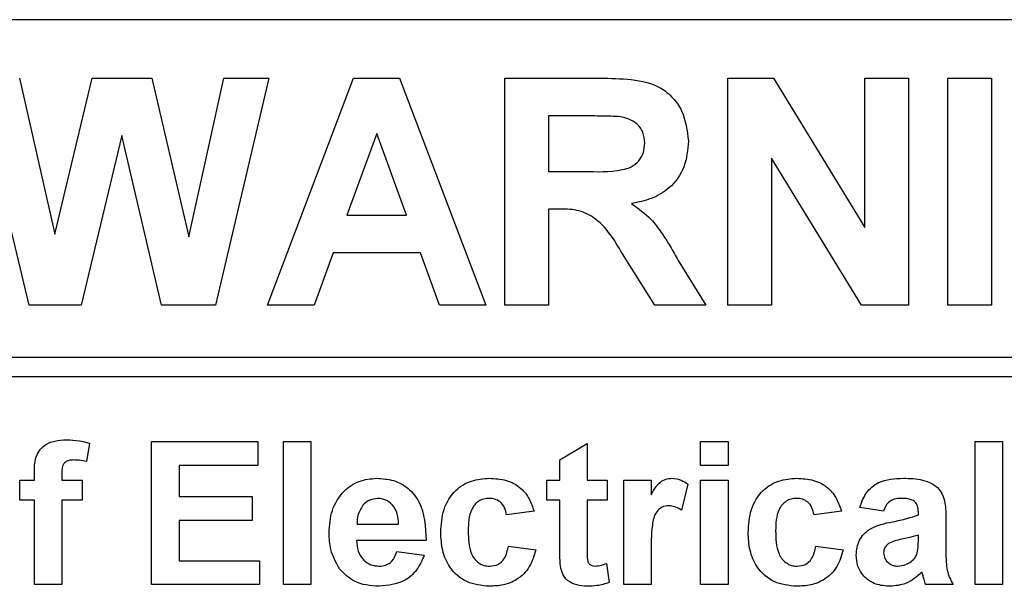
# Model space of a CAD drawing. Header units: millimetres. Extents: x 5 to 418, y 2 to 292.
# Tile 15 of 49: x 72.16 to 77.21, y 207.34 to 210.25. Entities that reach past the tile are written whole.
import ezdxf

# ---------------------------------------------------------------- set-up
doc = ezdxf.new("R2010")
doc.units = ezdxf.units.MM

msp = doc.modelspace()

# ---------------------------------------------------------------- linework, layer by layer
at = {"color": 7, "linetype": 'Continuous', "lineweight": 25}
for p, q in [((81.0912, 210.2487), (68.6912, 210.2487)), ((72.2038, 208.7821), (71.9245, 209.9487)), ((72.1545, 209.9487), (72.3358, 209.1473)), ((72.3358, 209.1473), (72.5277, 209.9487)), ((72.5277, 209.9487), (72.8339, 209.9487)), ((72.8339, 209.9487), (73.0239, 209.1338)), ((73.0239, 209.1338), (73.2048, 209.9487)), ((73.4352, 209.9487), (73.1611, 208.7821)), ((73.2048, 209.9487), (73.4352, 209.9487)), ((73.4286, 208.7821), (73.8696, 209.9487)), ((73.8696, 209.9487), (74.1073, 209.9487)), ((74.1073, 209.9487), (74.5504, 208.7821)), ((74.6485, 208.7821), (74.6485, 209.9487)), ((74.6485, 209.9487), (75.1381, 209.9487)), ((75.7937, 208.7821), (75.7937, 209.9487)), ((75.7937, 209.9487), (76.0281, 209.9487)), ((76.0281, 209.9487), (76.4967, 209.1822)), ((76.4967, 209.1822), (76.4967, 209.9487)), ((76.4967, 209.9487), (76.721, 209.9487)), ((76.721, 209.9487), (76.721, 208.7821)), ((76.9238, 208.7821), (76.9238, 209.9487)), ((76.9238, 209.9487), (77.1482, 209.9487)), ((77.1482, 209.9487), (77.1482, 208.7821)), ((74.8729, 209.7543), (74.8729, 209.4701)), ((75.0636, 209.7543), (74.8729, 209.7543)), ((72.6799, 209.6543), (72.4712, 208.7821)), ((72.8832, 208.7821), (72.6799, 209.6543)), ((73.9895, 209.6645), (73.8367, 209.2457)), ((74.1428, 209.2457), (73.9895, 209.6645)), ((76.4796, 208.7821), (76.018, 209.5369)), ((76.018, 209.5369), (76.018, 208.7821)), ((74.8729, 209.4701), (75.0535, 209.4701)), ((73.8367, 209.2457), (74.1428, 209.2457)), ((74.8729, 209.2756), (74.8729, 208.7821)), ((74.9231, 209.2756), (74.8729, 209.2756)), ((73.7663, 209.0513), (73.6679, 208.7821)), ((74.2141, 209.0513), (73.7663, 209.0513)), ((74.3125, 208.7821), (74.2141, 209.0513)), ((75.4184, 208.7821), (75.2524, 209.0468)), ((75.5392, 209.013), (75.6806, 208.7821)), ((72.4712, 208.7821), (72.2038, 208.7821)), ((73.1611, 208.7821), (72.8832, 208.7821)), ((73.6679, 208.7821), (73.4286, 208.7821)), ((74.5504, 208.7821), (74.3125, 208.7821)), ((74.8729, 208.7821), (74.6485, 208.7821)), ((75.6806, 208.7821), (75.4184, 208.7821)), ((76.018, 208.7821), (75.7937, 208.7821)), ((76.721, 208.7821), (76.4796, 208.7821)), ((77.1482, 208.7821), (76.9238, 208.7821)), ((68.6912, 208.5156), (81.3245, 208.5156)), ((81.3245, 208.4156), (68.6912, 208.4156)), ((72.5134, 208.0743), (72.4993, 207.9801)), ((72.8331, 207.3487), (72.8331, 208.0821)), ((72.8331, 208.0821), (73.3784, 208.0821)), ((73.3784, 208.0821), (73.3784, 207.9598)), ((73.51, 207.3487), (73.51, 208.0821)), ((73.51, 208.0821), (73.651, 208.0821)), ((73.651, 208.0821), (73.651, 207.3487)), ((74.9296, 207.988), (75.0707, 208.0727)), ((75.0707, 208.0727), (75.0707, 207.8846)), ((75.6536, 207.9598), (75.6536, 208.0821)), ((75.6536, 208.0821), (75.7946, 208.0821)), ((75.7946, 208.0821), (75.7946, 207.9598)), ((77.0638, 207.3487), (77.0638, 208.0821)), ((77.0638, 208.0821), (77.2049, 208.0821)), ((77.2049, 208.0821), (77.2049, 207.3487)), ((74.9296, 207.8846), (74.9296, 207.988)), ((72.2314, 207.8846), (72.2314, 207.9233)), ((72.3724, 207.9211), (72.3724, 207.8846)), ((73.3784, 207.9598), (72.9741, 207.9598)), ((72.9741, 207.9598), (72.9741, 207.8)), ((75.7946, 207.9598), (75.6536, 207.9598)), ((72.1561, 207.8846), (72.2314, 207.8846)), ((72.1561, 207.7812), (72.1561, 207.8846)), ((72.3724, 207.8846), (72.4758, 207.8846)), ((72.4758, 207.8846), (72.4758, 207.7812)), ((74.8638, 207.7812), (74.8638, 207.8846)), ((74.8638, 207.8846), (74.9296, 207.8846)), ((75.0707, 207.8846), (75.1741, 207.8846)), ((75.1741, 207.8846), (75.1741, 207.7812)), ((75.2587, 207.8846), (75.3997, 207.8846)), ((75.2587, 207.3487), (75.2587, 207.8846)), ((75.3997, 207.8846), (75.3997, 207.8098)), ((75.6536, 207.3487), (75.6536, 207.8846)), ((75.6536, 207.8846), (75.7946, 207.8846)), ((75.7946, 207.8846), (75.7946, 207.3487)), ((75.5878, 207.8643), (75.5549, 207.7302)), ((72.2314, 207.7812), (72.1561, 207.7812)), ((72.2314, 207.3487), (72.2314, 207.7812)), ((72.4758, 207.7812), (72.3724, 207.7812)), ((72.3724, 207.7812), (72.3724, 207.3487)), ((72.9741, 207.8), (73.3502, 207.8)), ((73.3502, 207.8), (73.3502, 207.6778)), ((74.9296, 207.7812), (74.8638, 207.7812)), ((74.9296, 207.5438), (74.9296, 207.7812)), ((75.1741, 207.7812), (75.0707, 207.7812)), ((75.0707, 207.7812), (75.0707, 207.5509)), ((74.798, 207.7248), (74.657, 207.706)), ((76.3775, 207.7248), (76.2365, 207.706)), ((76.5937, 207.7248), (76.4715, 207.7436)), ((76.7724, 207.706), (76.7724, 207.7194)), ((73.3502, 207.6778), (72.9741, 207.6778)), ((72.9741, 207.6778), (72.9741, 207.4709)), ((76.9134, 207.6887), (76.9134, 207.524)), ((73.8886, 207.659), (74.1023, 207.659)), ((74.2433, 207.5744), (73.8861, 207.5744)), ((76.7724, 207.576), (76.7724, 207.6026)), ((74.0929, 207.518), (74.2339, 207.4992)), ((74.6664, 207.5462), (74.8074, 207.5274)), ((76.2459, 207.5462), (76.3869, 207.5274)), ((72.9741, 207.4709), (73.3878, 207.4709)), ((73.3878, 207.4709), (73.3878, 207.3487)), ((75.3997, 207.5077), (75.3997, 207.3487)), ((75.1694, 207.4563), (75.1835, 207.358)), ((72.3724, 207.3487), (72.2314, 207.3487)), ((73.3878, 207.3487), (72.8331, 207.3487)), ((73.651, 207.3487), (73.51, 207.3487)), ((75.3997, 207.3487), (75.2587, 207.3487)), ((75.7946, 207.3487), (75.6536, 207.3487)), ((76.951, 207.3487), (76.81, 207.3487)), ((77.2049, 207.3487), (77.0638, 207.3487))]:
    msp.add_line(p, q, dxfattribs=at)
for points, knots in [([(75.1381, 209.9487), (75.1911, 209.9479), (75.2967, 209.9462), (75.4318, 209.9182), (75.5141, 209.8486), (75.5749, 209.7594), (75.5845, 209.679), (75.5908, 209.6255)], [0, 0, 0, 0, 0.251138, 0.500538, 0.625743, 0.751054, 1, 1, 1, 1]), ([(75.2419, 209.7505), (75.2086, 209.752), (75.1492, 209.7545), (75.0898, 209.7544), (75.0636, 209.7543)], [0, 0, 0, 0, 0.559921, 1, 1, 1, 1]), ([(75.3665, 209.6152), (75.3649, 209.6343), (75.3618, 209.6723), (75.3191, 209.7298), (75.2712, 209.7427), (75.2419, 209.7505)], [0, 0, 0, 0, 0.2810837, 0.5612808, 1, 1, 1, 1]), ([(75.0535, 209.4701), (75.1196, 209.4678), (75.2021, 209.465), (75.2984, 209.4907), (75.3383, 209.5215), (75.3633, 209.5657), (75.3654, 209.5987), (75.3665, 209.6152)], [0, 0, 0, 0, 0.500908, 0.625718, 0.750365, 0.875021, 1, 1, 1, 1]), ([(75.5908, 209.6255), (75.587, 209.5805), (75.5794, 209.4905), (75.5034, 209.3841), (75.4021, 209.3255), (75.3329, 209.3116), (75.2982, 209.3046)], [0, 0, 0, 0, 0.279943, 0.558974, 0.779184, 1, 1, 1, 1]), ([(75.2982, 209.3046), (75.3338, 209.2793), (75.3924, 209.2376), (75.4523, 209.1572), (75.4974, 209.0862), (75.5253, 209.0374), (75.5392, 209.013)], [0, 0, 0, 0, 0.339561, 0.559573, 0.779778, 1, 1, 1, 1]), ([(75.2524, 209.0468), (75.2104, 209.1177), (75.152, 209.216), (75.0176, 209.2767), (74.9547, 209.276), (74.9231, 209.2756)], [0, 0, 0, 0, 0.560986, 0.779305, 1, 1, 1, 1]), ([(72.2314, 207.9233), (72.2313, 207.9491), (72.2311, 208.0001), (72.273, 208.0637), (72.3354, 208.0885), (72.3754, 208.0905), (72.3954, 208.0915)], [0, 0, 0, 0, 0.281801, 0.55777, 0.778465, 1, 1, 1, 1]), ([(72.3954, 208.0915), (72.4178, 208.0906), (72.4578, 208.089), (72.4964, 208.0788), (72.5134, 208.0743)], [0, 0, 0, 0, 0.559885, 1, 1, 1, 1]), ([(72.4319, 207.988), (72.4253, 207.9878), (72.4123, 207.9873), (72.3931, 207.9816), (72.3726, 207.96), (72.3725, 207.9371), (72.3724, 207.9211)], [0, 0, 0, 0, 0.187802, 0.374953, 0.560679, 1, 1, 1, 1]), ([(72.4993, 207.9801), (72.4868, 207.9826), (72.4646, 207.9871), (72.4419, 207.9878), (72.4319, 207.988)], [0, 0, 0, 0, 0.559847, 1, 1, 1, 1]), ([(73.745, 207.6127), (73.7474, 207.6521), (73.7523, 207.7307), (73.8113, 207.8269), (73.8969, 207.8855), (73.9587, 207.8912), (73.9896, 207.894)], [0, 0, 0, 0, 0.280671, 0.559803, 0.779762, 1, 1, 1, 1]), ([(73.9896, 207.894), (74.0187, 207.892), (74.0768, 207.8881), (74.1552, 207.8454), (74.2362, 207.7445), (74.2404, 207.6445), (74.2433, 207.5744)], [0, 0, 0, 0, 0.187375, 0.374305, 0.561262, 1, 1, 1, 1]), ([(74.3185, 207.6162), (74.321, 207.6559), (74.3258, 207.735), (74.3856, 207.8328), (74.475, 207.8872), (74.5373, 207.8917), (74.5684, 207.894)], [0, 0, 0, 0, 0.280707, 0.559643, 0.779504, 1, 1, 1, 1]), ([(74.5684, 207.894), (74.5976, 207.8925), (74.6557, 207.8895), (74.7297, 207.85), (74.776, 207.7897), (74.7907, 207.7465), (74.798, 207.7248)], [0, 0, 0, 0, 0.280457, 0.559337, 0.779383, 1, 1, 1, 1]), ([(75.3997, 207.8098), (75.408, 207.8239), (75.4217, 207.847), (75.4458, 207.8759), (75.4746, 207.8914), (75.4957, 207.8932), (75.5062, 207.894)], [0, 0, 0, 0, 0.340514, 0.560535, 0.78019, 1, 1, 1, 1]), ([(75.5062, 207.894), (75.5228, 207.8921), (75.5525, 207.8887), (75.577, 207.8718), (75.5878, 207.8643)], [0, 0, 0, 0, 0.559042, 1, 1, 1, 1]), ([(75.898, 207.6162), (75.9005, 207.6559), (75.9053, 207.735), (75.9651, 207.8328), (76.0545, 207.8872), (76.1167, 207.8917), (76.1479, 207.894)], [0, 0, 0, 0, 0.280707, 0.559643, 0.779504, 1, 1, 1, 1]), ([(76.1479, 207.894), (76.1771, 207.8925), (76.2352, 207.8895), (76.3092, 207.85), (76.3555, 207.7897), (76.3702, 207.7465), (76.3775, 207.7248)], [0, 0, 0, 0, 0.2804572, 0.5593369, 0.7793833, 1, 1, 1, 1]), ([(76.4715, 207.7436), (76.4807, 207.7699), (76.4989, 207.8223), (76.579, 207.8891), (76.6514, 207.8921), (76.6957, 207.894)], [0, 0, 0, 0, 0.280773, 0.559844, 1, 1, 1, 1]), ([(76.6957, 207.894), (76.7285, 207.8934), (76.7938, 207.8921), (76.8844, 207.8504), (76.9133, 207.7658), (76.9134, 207.7145), (76.9134, 207.6887)], [0, 0, 0, 0, 0.281738, 0.560028, 0.778339, 1, 1, 1, 1]), ([(73.9959, 207.7906), (73.9792, 207.7887), (73.9493, 207.7853), (73.9279, 207.7644), (73.9185, 207.7552)], [0, 0, 0, 0, 0.558878, 1, 1, 1, 1]), ([(74.1023, 207.659), (74.1011, 207.6767), (74.0987, 207.7121), (74.0748, 207.7568), (74.0378, 207.7859), (74.0099, 207.789), (73.9959, 207.7906)], [0, 0, 0, 0, 0.280983, 0.560279, 0.780219, 1, 1, 1, 1]), ([(74.5672, 207.7906), (74.5579, 207.79), (74.5392, 207.7888), (74.5132, 207.7771), (74.492, 207.7585), (74.4618, 207.7107), (74.4606, 207.6629), (74.4596, 207.6246)], [0, 0, 0, 0, 0.125319, 0.250544, 0.375796, 0.501063, 1, 1, 1, 1]), ([(74.657, 207.706), (74.6543, 207.7185), (74.6491, 207.7435), (74.627, 207.7728), (74.5974, 207.7887), (74.5773, 207.79), (74.5672, 207.7906)], [0, 0, 0, 0, 0.280561, 0.559648, 0.7796, 1, 1, 1, 1]), ([(76.1467, 207.7906), (76.1374, 207.79), (76.1187, 207.7888), (76.0927, 207.7771), (76.0715, 207.7585), (76.0413, 207.7107), (76.04, 207.6629), (76.039, 207.6246)], [0, 0, 0, 0, 0.125319, 0.250544, 0.375796, 0.501063, 1, 1, 1, 1]), ([(76.2365, 207.706), (76.2338, 207.7185), (76.2286, 207.7435), (76.2065, 207.7728), (76.1769, 207.7887), (76.1568, 207.79), (76.1467, 207.7906)], [0, 0, 0, 0, 0.2805608, 0.5596483, 0.7796002, 1, 1, 1, 1]), ([(76.6816, 207.7906), (76.6704, 207.7901), (76.6481, 207.7891), (76.6111, 207.769), (76.6003, 207.7416), (76.5937, 207.7248)], [0, 0, 0, 0, 0.2812448, 0.5605628, 1, 1, 1, 1]), ([(76.7724, 207.7194), (76.772, 207.7277), (76.7714, 207.7444), (76.7619, 207.7688), (76.7305, 207.7903), (76.7018, 207.7905), (76.6816, 207.7906)], [0, 0, 0, 0, 0.187536, 0.374316, 0.560024, 1, 1, 1, 1]), ([(73.9185, 207.7552), (73.9083, 207.7386), (73.8899, 207.709), (73.889, 207.6743), (73.8886, 207.659)], [0, 0, 0, 0, 0.558284, 1, 1, 1, 1]), ([(75.4908, 207.753), (75.4785, 207.7517), (75.454, 207.7493), (75.4168, 207.714), (75.399, 207.6281), (75.3995, 207.5559), (75.3997, 207.5077)], [0, 0, 0, 0, 0.124672, 0.248774, 0.498061, 1, 1, 1, 1]), ([(75.5549, 207.7302), (75.5438, 207.737), (75.5239, 207.7492), (75.5009, 207.7518), (75.4908, 207.753)], [0, 0, 0, 0, 0.560294, 1, 1, 1, 1]), ([(76.4527, 207.4999), (76.4558, 207.5263), (76.4619, 207.579), (76.5324, 207.6494), (76.5992, 207.6626), (76.6402, 207.6707)], [0, 0, 0, 0, 0.279667, 0.558309, 1, 1, 1, 1]), ([(76.6402, 207.6707), (76.6653, 207.6757), (76.7102, 207.6846), (76.7534, 207.6994), (76.7724, 207.706)], [0, 0, 0, 0, 0.560213, 1, 1, 1, 1]), ([(73.7976, 207.4298), (73.78, 207.4618), (73.7486, 207.519), (73.7461, 207.584), (73.745, 207.6127)], [0, 0, 0, 0, 0.558866, 1, 1, 1, 1]), ([(74.5674, 207.3393), (74.5277, 207.3432), (74.4486, 207.3511), (74.3627, 207.4289), (74.3234, 207.5235), (74.3202, 207.5853), (74.3185, 207.6162)], [0, 0, 0, 0, 0.279707, 0.558485, 0.778934, 1, 1, 1, 1]), ([(74.4596, 207.6246), (74.4605, 207.5838), (74.4616, 207.5327), (74.4909, 207.4795), (74.5127, 207.4584), (74.5402, 207.4449), (74.5603, 207.4435), (74.5703, 207.4427)], [0, 0, 0, 0, 0.499313, 0.62455, 0.749763, 0.874784, 1, 1, 1, 1]), ([(76.1469, 207.3393), (76.1072, 207.3432), (76.0281, 207.3511), (75.9422, 207.4289), (75.9029, 207.5235), (75.8996, 207.5853), (75.898, 207.6162)], [0, 0, 0, 0, 0.279707, 0.558485, 0.778934, 1, 1, 1, 1]), ([(76.039, 207.6246), (76.0399, 207.5838), (76.0411, 207.5327), (76.0704, 207.4795), (76.0921, 207.4584), (76.1197, 207.4449), (76.1398, 207.4435), (76.1498, 207.4427)], [0, 0, 0, 0, 0.499313, 0.62455, 0.749763, 0.874784, 1, 1, 1, 1]), ([(73.8861, 207.5744), (73.8876, 207.5559), (73.8908, 207.5192), (73.9187, 207.4742), (73.9589, 207.4469), (73.9879, 207.4441), (74.0024, 207.4427)], [0, 0, 0, 0, 0.2807014, 0.5598048, 0.7798049, 1, 1, 1, 1]), ([(76.7724, 207.6026), (76.755, 207.5976), (76.7264, 207.5895), (76.6859, 207.5809), (76.6515, 207.5734), (76.6302, 207.5636), (76.6196, 207.5588)], [0, 0, 0, 0, 0.340193, 0.560377, 0.780508, 1, 1, 1, 1]), ([(76.7672, 207.5108), (76.7691, 207.5229), (76.7725, 207.5445), (76.7724, 207.5663), (76.7724, 207.576)], [0, 0, 0, 0, 0.559676, 1, 1, 1, 1]), ([(74.0024, 207.4427), (74.0144, 207.4437), (74.0383, 207.4457), (74.0755, 207.4707), (74.0863, 207.5), (74.0929, 207.518)], [0, 0, 0, 0, 0.280682, 0.560525, 1, 1, 1, 1]), ([(74.8074, 207.5274), (74.7985, 207.4972), (74.7807, 207.437), (74.7172, 207.3722), (74.6411, 207.3429), (74.592, 207.3405), (74.5674, 207.3393)], [0, 0, 0, 0, 0.280244, 0.559157, 0.779326, 1, 1, 1, 1]), ([(74.5703, 207.4427), (74.5851, 207.4443), (74.6145, 207.4474), (74.654, 207.4863), (74.6617, 207.5234), (74.6664, 207.5462)], [0, 0, 0, 0, 0.28016, 0.558978, 1, 1, 1, 1]), ([(74.9342, 207.4423), (74.9325, 207.4612), (74.9295, 207.495), (74.9296, 207.5289), (74.9296, 207.5438)], [0, 0, 0, 0, 0.559821, 1, 1, 1, 1]), ([(75.0707, 207.5509), (75.0709, 207.5291), (75.0712, 207.5019), (75.0722, 207.4688), (75.0804, 207.4539), (75.0945, 207.4442), (75.1054, 207.4432), (75.1109, 207.4427)], [0, 0, 0, 0, 0.501041, 0.626248, 0.751082, 0.875377, 1, 1, 1, 1]), ([(76.3869, 207.5274), (76.378, 207.4972), (76.3602, 207.437), (76.2967, 207.3722), (76.2206, 207.3429), (76.1715, 207.3405), (76.1469, 207.3393)], [0, 0, 0, 0, 0.280244, 0.559157, 0.779326, 1, 1, 1, 1]), ([(76.1498, 207.4427), (76.1646, 207.4443), (76.194, 207.4474), (76.2335, 207.4863), (76.2412, 207.5234), (76.2459, 207.5462)], [0, 0, 0, 0, 0.28016, 0.558978, 1, 1, 1, 1]), ([(76.6196, 207.5588), (76.6115, 207.5517), (76.5969, 207.5391), (76.5947, 207.5201), (76.5937, 207.5118)], [0, 0, 0, 0, 0.559644, 1, 1, 1, 1]), ([(76.5937, 207.5118), (76.5951, 207.5013), (76.5979, 207.4802), (76.6182, 207.4573), (76.6425, 207.4446), (76.6591, 207.4433), (76.6673, 207.4427)], [0, 0, 0, 0, 0.279294, 0.55914, 0.779446, 1, 1, 1, 1]), ([(76.9134, 207.524), (76.9137, 207.5034), (76.9142, 207.4694), (76.9194, 207.4223), (76.9323, 207.3841), (76.9448, 207.3605), (76.951, 207.3487)], [0, 0, 0, 0, 0.340129, 0.560069, 0.779965, 1, 1, 1, 1]), ([(74.2339, 207.4992), (74.2227, 207.4731), (74.2002, 207.4212), (74.1211, 207.3518), (74.0475, 207.344), (74.0027, 207.3393)], [0, 0, 0, 0, 0.281013, 0.561314, 1, 1, 1, 1]), ([(76.6281, 207.3393), (76.603, 207.3411), (76.5529, 207.3447), (76.4927, 207.3849), (76.4578, 207.4408), (76.4544, 207.4802), (76.4527, 207.4999)], [0, 0, 0, 0, 0.2804892, 0.5595297, 0.7795973, 1, 1, 1, 1]), ([(76.6673, 207.4427), (76.6812, 207.4443), (76.7059, 207.447), (76.7265, 207.4606), (76.7357, 207.4665)], [0, 0, 0, 0, 0.559341, 1, 1, 1, 1]), ([(76.7357, 207.4665), (76.7435, 207.4734), (76.7576, 207.4857), (76.7643, 207.5031), (76.7672, 207.5108)], [0, 0, 0, 0, 0.5598669, 1, 1, 1, 1]), ([(74.0027, 207.3393), (73.9578, 207.3425), (73.8778, 207.3482), (73.8221, 207.4049), (73.7976, 207.4298)], [0, 0, 0, 0, 0.560391, 1, 1, 1, 1]), ([(75.0701, 207.3393), (75.0525, 207.3406), (75.0173, 207.3431), (74.9709, 207.3639), (74.9424, 207.4013), (74.937, 207.4286), (74.9342, 207.4423)], [0, 0, 0, 0, 0.2805852, 0.56042, 0.7794373, 1, 1, 1, 1]), ([(75.1109, 207.4427), (75.1221, 207.4441), (75.1421, 207.4467), (75.161, 207.4533), (75.1694, 207.4563)], [0, 0, 0, 0, 0.559508, 1, 1, 1, 1]), ([(76.7916, 207.4114), (76.7649, 207.3887), (76.7173, 207.3481), (76.6554, 207.342), (76.6281, 207.3393)], [0, 0, 0, 0, 0.559709, 1, 1, 1, 1]), ([(76.7966, 207.3937), (76.7958, 207.397), (76.7943, 207.403), (76.7924, 207.4089), (76.7916, 207.4114)], [0, 0, 0, 0, 0.5600466, 1, 1, 1, 1]), ([(76.81, 207.3487), (76.8073, 207.3571), (76.8025, 207.3719), (76.7984, 207.387), (76.7966, 207.3937)], [0, 0, 0, 0, 0.559958, 1, 1, 1, 1]), ([(75.1835, 207.358), (75.1627, 207.3518), (75.1257, 207.3408), (75.0871, 207.3398), (75.0701, 207.3393)], [0, 0, 0, 0, 0.559729, 1, 1, 1, 1])]:
    msp.add_open_spline(points, degree=3, knots=knots, dxfattribs=at)

doc.saveas('drawing.dxf')
